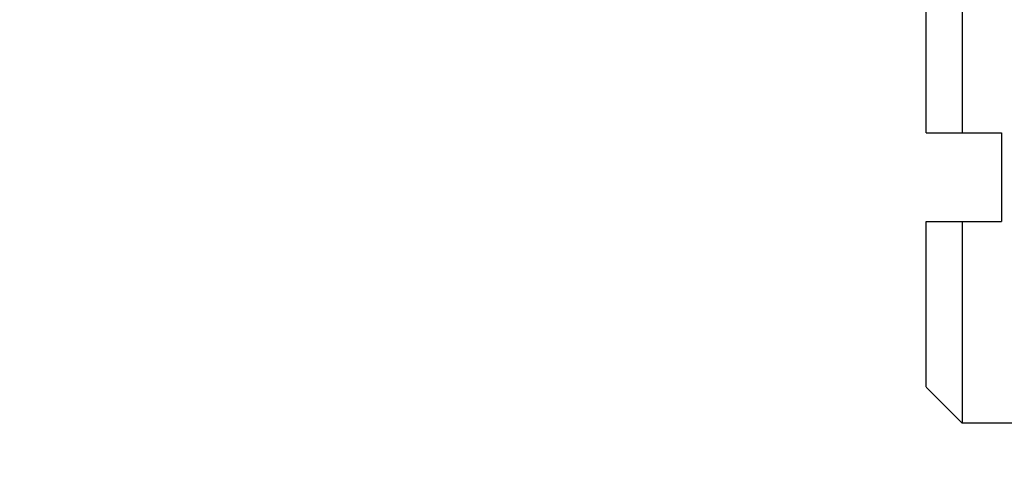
# Model space of a CAD drawing. Header units: inches. Extents: x 0.2 to 16.8, y 0.2 to 10.8.
# Tile 29 of 37: x 6.548 to 6.849, y 9.379 to 9.514. Entities that reach past the tile are written whole.
import ezdxf

# ---------------------------------------------------------------- set-up
doc = ezdxf.new("R2010")
doc.units = ezdxf.units.IN
doc.header["$LTSCALE"] = 0.935
doc.header["$MEASUREMENT"] = 0
doc.layers.get('0').update_dxf_attribs({"linetype": 'CONTINUOUS'})
doc.layers.add('DIMENSIONS', color=7, linetype='CONTINUOUS')
doc.styles.get("Standard").update_dxf_attribs({"font": 'txt', "width": 0.8})
doc.dimstyles.new('DIMSTYLE_1', dxfattribs={"dimtxt": 0.125, "dimasz": 0.18, "dimexe": 0.18, "dimexo": 0.0625, "dimgap": 0.09, "dimtad": 0, "dimtih": 1, "dimtoh": 1, "dimdec": 3, "dimzin": 4, "dimdsep": 46, "dimtxsty": 'STANDARD', "dimblk": '_FILLED', "dimblk1": '_FILLED', "dimblk2": '_FILLED', "dimcen": 0.09, "dimadec": 0, "dimazin": 0, "dimtp": 0.01, "dimtm": 0.01, "dimtfac": 1, "dimtdec": 3, "dimtofl": 0, "dimtmove": 0, "dimatfit": 3, "dimldrblk": '_FILLED', "dimfxl": 1, "dimtolj": 1, "dimtzin": 4, "dimarcsym": 0})

# ---------------------------------------------------------------- blocks, each defined once
blk = doc.blocks.new('_FILLED')
at = {"color": 0, "linetype": 'BYBLOCK'}
blk.add_solid([(0, 0), (-1, 0.1736), (-1, -0.1736)], dxfattribs=at)
blk = doc.blocks.new('*D0')
at = {"layer": 'DIMENSIONS', "color": 2, "linetype": 'CONTINUOUS'}
for p, q in [((5.80293, 10.04683), (5.80293, 10.40683)), ((6.88499, 10.04683), (5.67793, 10.04683)), ((6.88499, 9.25883), (5.67793, 9.25883)), ((5.80293, 9.25883), (5.80293, 8.89883))]:
    blk.add_line(p, q, dxfattribs=at)
at = {"layer": 'DIMENSIONS', "color": 2, "linetype": 'CONTINUOUS', "xscale": 0.18, "yscale": 0.18, "zscale": 0.18}
for p, rotation in [((5.80293, 10.04683), 270), ((5.80293, 9.25883), 90)]:
    blk.add_blockref('_FILLED', p, dxfattribs=dict(at, rotation=rotation))
at = {"layer": 'DIMENSIONS', "color": 2, "linetype": 'CONTINUOUS', "insert": (5.80293, 9.71533), "char_height": 0.125, "width": 1.225, "attachment_point": 2, "line_spacing_factor": 0.9}
blk.add_mtext('.788{\\Ftxt.shx;\\W1.000000;\\H0.125000; }[20.02]', dxfattribs=at)

msp = doc.modelspace()

# ---------------------------------------------------------------- linework, layer by layer
at = {"color": 7, "linetype": 'CONTINUOUS'}
for p, q in [((6.83593, 9.53313), (6.83593, 9.47913)), ((6.82493, 9.47913), (6.82493, 9.51683)), ((6.82493, 9.47913), (6.84793, 9.47913)), ((6.84793, 9.47913), (6.84793, 9.45213)), ((6.82493, 9.40165), (6.82493, 9.45213)), ((6.82493, 9.45213), (6.84793, 9.45213)), ((6.83593, 9.45213), (6.83593, 9.39063)), ((6.82493, 9.40163), (6.83593, 9.39063)), ((6.90843, 9.39063), (6.83593, 9.39063))]:
    msp.add_line(p, q, dxfattribs=at)

# ---------------------------------------------------------------- dimensions: what is measured, and where the dimension line sits
at = {"layer": 'DIMENSIONS', "color": 2, "linetype": 'CONTINUOUS'}
dim = msp.add_linear_dim(base=(5.80293, 9.25883), p1=(6.88499, 10.04683), p2=(6.88499, 9.25883), angle=270, dimstyle='DIMSTYLE_1', dxfattribs=at)
dim.commit()
dim.dimension.update_dxf_attribs({"geometry": '*D0', "text_midpoint": (5.67793, 9.65283), "dimtype": 160})

doc.saveas('drawing.dxf')
